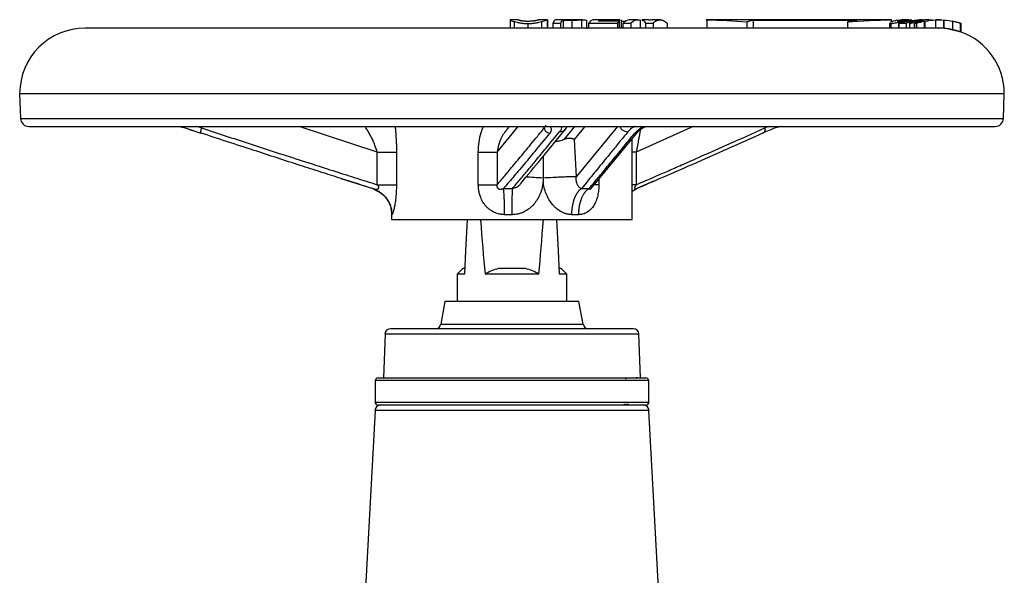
# Model space of a CAD drawing. Header units: millimetres. Extents: x 415 to 1550, y 0 to 812.
# Tile 45 of 51: x 1083 to 1263, y 437 to 539. Entities that reach past the tile are written whole.
import ezdxf

# ---------------------------------------------------------------- set-up
doc = ezdxf.new("R2010")
doc.units = ezdxf.units.MM

msp = doc.modelspace()

# ---------------------------------------------------------------- linework, layer by layer
at = {"color": 7, "linetype": 'Continuous', "lineweight": 25}
for p, q in [((1173.01, 538.86), (1173.01, 537.34)), ((1174.46, 538.84), (1173.01, 538.84)), ((1179.8, 538.84), (1178.32, 538.84)), ((1179.82, 538.84), (1179.81, 538.83)), ((1179.82, 537.34), (1179.82, 538.85)), ((1180.82, 538.26), (1180.82, 537.34)), ((1186.16, 538.84), (1181.39, 538.84)), ((1182.27, 537.34), (1182.27, 538.24)), ((1182.68, 538.79), (1182.68, 537.34)), ((1186.08, 538.84), (1186.08, 537.33)), ((1186.32, 538.84), (1186.16, 538.84)), ((1186.98, 538.76), (1186.99, 538.68)), ((1187.02, 537.22), (1187.02, 538.77)), ((1187.38, 537.34), (1187.38, 538.26)), ((1189.62, 538.83), (1189.62, 538.6)), ((1192.63, 538.25), (1192.63, 537.34)), ((1192.95, 538.83), (1193.07, 538.83)), ((1192.95, 538.83), (1192.95, 538.6)), ((1192.96, 538.6), (1192.96, 537.34)), ((1193.22, 538.82), (1193.29, 538.81)), ((1193.29, 538.81), (1193.29, 537.34)), ((1193.29, 538.59), (1193.99, 538.59)), ((1193.67, 537.34), (1193.67, 538.26)), ((1196.32, 538.84), (1194.92, 538.84)), ((1195.06, 538.24), (1195.06, 537.34)), ((1196.81, 538.76), (1196.81, 537.34)), ((1197.73, 538.24), (1197.73, 537.34)), ((1198.58, 538.76), (1198.33, 538.78)), ((1200.59, 538.84), (1199.04, 538.84)), ((1199.17, 538.25), (1199.17, 537.34)), ((1201.71, 538.23), (1201.71, 537.34)), ((1208.99, 538.84), (1208.99, 537.34)), ((1216.29, 538.47), (1216.29, 537.34)), ((1217.52, 537.34), (1217.52, 538.81)), ((1217.52, 538.81), (1227.8, 538.81)), ((1227.8, 538.81), (1236.43, 538.81)), ((1234.68, 538.47), (1234.68, 537.34)), ((1242.38, 538.26), (1242.38, 537.34)), ((1242.74, 538.46), (1242.74, 538.84)), ((1245.85, 538.56), (1244.1, 538.26)), ((1244.1, 538.26), (1244.1, 537.34)), ((1245.86, 538.84), (1245.31, 538.84)), ((1245.39, 538.25), (1245.39, 537.34)), ((1245.85, 538.84), (1246.45, 538.83)), ((1246, 538.21), (1246, 537.34)), ((1247.25, 538.32), (1247.13, 538.28)), ((1247.3, 538.25), (1247.3, 537.34)), ((1247.69, 538.53), (1248.64, 538.68)), ((1248.33, 538.84), (1247.86, 538.84)), ((1248.4, 538.63), (1248.4, 538.57)), ((1248.73, 538.6), (1248.73, 537.34)), ((1248.81, 538.6), (1248.81, 537.34)), ((1250.79, 538.83), (1250.79, 537.34)), ((1251.68, 538.82), (1251.39, 538.84)), ((1252.23, 538.81), (1252.23, 537.31)), ((1252.29, 538.81), (1252.29, 537.31)), ((1253.87, 538.59), (1253.87, 537.06)), ((1255.37, 538.22), (1254.11, 538.52)), ((1255.3, 538.23), (1255.3, 536.65)), ((1255.4, 538.22), (1255.4, 536.64)), ((1251.29, 537.34), (1095.35, 537.34)), ((1246.95, 538.2), (1246.95, 537.34)), ((1246.96, 538.2), (1246.96, 538.18)), ((1252.23, 537.31), (1251.14, 537.33)), ((1255.37, 536.64), (1255.3, 536.65)), ((1083.35, 525.34), (1083.51, 520.79)), ((1083.35, 525.34), (1263.35, 525.34)), ((1263.2, 520.79), (1263.35, 525.34)), ((1085.01, 519.34), (1261.7, 519.34)), ((1172.84, 519.34), (1172.47, 518.9)), ((1183.14, 518.86), (1183.41, 519.34)), ((1187.74, 507.95), (1196.44, 518.42)), ((1184.73, 516.95), (1185.07, 510.15)), ((1195.35, 502.34), (1195.35, 517.12)), ((1148.73, 508.68), (1148.72, 514.66)), ((1152.23, 514.66), (1152.23, 508.68)), ((1167.2, 508.68), (1167.2, 514.66)), ((1170.64, 514.66), (1170.64, 508.68)), ((1179.05, 513.86), (1179.05, 509.9)), ((1196.04, 514.66), (1196.04, 508.68)), ((1142.09, 509.81), (1147.89, 507.96)), ((1179.05, 509.9), (1179.05, 509.17)), ((1147.88, 507.96), (1148.5, 507.65)), ((1187.75, 507.95), (1187.75, 507.96)), ((1195.35, 507.49), (1196.04, 507.9)), ((1199.2, 509.31), (1196.16, 507.96)), ((1151.35, 503.2), (1151.35, 502.34)), ((1164.35, 493.34), (1163.35, 492.34)), ((1164.7, 493.34), (1164.35, 493.34)), ((1175.84, 493.34), (1170.87, 493.34)), ((1182.35, 493.34), (1182, 493.34)), ((1183.35, 492.34), (1182.35, 493.34)), ((1163.35, 492.34), (1163.35, 487.34)), ((1178.28, 492.34), (1168.43, 492.34)), ((1183.35, 487.34), (1183.35, 492.34)), ((1161.1, 487.34), (1160.37, 483.17)), ((1173.35, 487.34), (1161.1, 487.34)), ((1185.6, 487.34), (1173.35, 487.34)), ((1186.34, 483.17), (1185.6, 487.34)), ((1150.14, 481.38), (1149.85, 473.34)), ((1196.85, 473.34), (1196.57, 481.38)), ((1148.35, 472.84), (1148.35, 468.84)), ((1149.85, 473.34), (1173.35, 473.34)), ((1173.35, 473.34), (1196.85, 473.34)), ((1194.35, 473.34), (1194.1, 473.09)), ((1198.35, 468.84), (1198.35, 472.84)), ((1193.85, 468.61), (1193.85, 468.41)), ((1193.87, 468.39), (1193.95, 468.34)), ((1148.31, 467.4), (1146.6, 434.84)), ((1200.11, 434.84), (1198.4, 467.4))]:
    msp.add_line(p, q, dxfattribs=at)
at = {"color": 8, "linetype": 'Continuous', "lineweight": 25}
for p, q in [((1173.82, 537.34), (1173.82, 538.51)), ((1178.76, 538.53), (1178.76, 537.34)), ((1179.82, 538.84), (1179.82, 537.34)), ((1184.31, 538.79), (1184.31, 537.34)), ((1186.98, 538.76), (1186.98, 537.34)), ((1244.03, 538.42), (1244.03, 537.34)), ((1244.15, 538.69), (1244.15, 538.58)), ((1176.24, 538.18), (1176.24, 537.34)), ((1242.59, 538.18), (1242.59, 537.34)), ((1246.06, 537.34), (1246.06, 538.18)), ((1246.96, 537.34), (1246.96, 538.18)), ((1083.51, 520.79), (1109.83, 520.79)), ((1109.83, 520.79), (1263.2, 520.79)), ((1116.57, 519.07), (1115.65, 519.34)), ((1148.72, 514.66), (1134.47, 519.34)), ((1170.64, 514.66), (1174.46, 519.34)), ((1182.95, 517), (1184.86, 519.34)), ((1186.67, 519.34), (1184.73, 516.95)), ((1192.62, 519.34), (1185.07, 510.15)), ((1206.48, 519.34), (1196.04, 514.66)), ((1220.31, 519.34), (1219.58, 519.07)), ((1196.04, 514.66), (1195.35, 514.66)), ((1189.24, 509.75), (1189.24, 508.68)), ((1189.24, 508.68), (1188.3, 508.68)), ((1196.04, 508.68), (1195.35, 508.68)), ((1196.16, 507.96), (1195.94, 507.84)), ((1196.01, 507.9), (1196.16, 507.96)), ((1160.37, 483.17), (1184.52, 483.17)), ((1184.52, 483.17), (1186.34, 483.17)), ((1150.14, 481.38), (1196.57, 481.38)), ((1173.35, 472.84), (1148.35, 472.84)), ((1198.35, 472.84), (1173.35, 472.84)), ((1194.95, 468.84), (1148.35, 468.84)), ((1198.35, 468.84), (1194.95, 468.84)), ((1198.4, 467.4), (1148.31, 467.4))]:
    msp.add_line(p, q, dxfattribs=at)
at = {"color": 7, "linetype": 'Continuous', "lineweight": 25, "flags": 128}
for points in [[(1165.17, 502.3), (1165.11, 501.17), (1164.88, 496.6), (1164.65, 492.34)], [(1182.06, 492.34), (1181.83, 496.6), (1181.59, 501.17), (1181.54, 502.28)]]:
    msp.add_lwpolyline(points, dxfattribs=at)
at = {"color": 7, "linetype": 'Continuous', "lineweight": 25}
for centre, radius, start, end in [((1095.35, 525.34), 12, 90, 180), ((1251.35, 525.34), 12, 0, 70.4183), ((1085.01, 520.84), 1.5, 182, 270), ((1261.7, 520.84), 1.5, 270, 358), ((1182.14, 519.67), 1.29, 320.9793, 345.3069), ((1159.38, 483.34), 1, 270, 350), ((1187.33, 483.34), 1, 190, 270), ((1151.13, 481.34), 1, 90, 178), ((1195.57, 481.34), 1, 2, 90), ((1148.85, 472.84), 0.5, 90, 180), ((1197.85, 472.84), 0.5, 0, 90), ((1149.3, 467.34), 1, 90, 177), ((1148.85, 468.84), 0.5, 180, 270), ((1197.41, 467.34), 1, 3, 90), ((1197.85, 468.84), 0.5, 270, 0)]:
    msp.add_arc(centre, radius, start, end, dxfattribs=at)
at = {"color": 8, "linetype": 'Continuous', "lineweight": 25}
msp.add_arc((1182.11, 519.71), 1.34, 267.1696, 320.3932, dxfattribs=at)
at = {"color": 7, "linetype": 'Continuous', "lineweight": 25}
for start_param, end_param in [(2.529043, 2.626487), (3.656698, 3.75437)]:
    msp.add_ellipse((1173.35, 658.4), major_axis=(0, 190.81), ratio=0.052408, start_param=start_param, end_param=end_param, dxfattribs=at)
for points, knots in [([(1173.02, 538.83), (1173.02, 538.83), (1173.02, 538.81), (1173.28, 538.68), (1173.68, 538.55), (1173.82, 538.51)], [0, 0, 0, 0, 0.217112, 0.748143, 1, 1, 1, 1]), ([(1173.82, 538.51), (1173.96, 538.47), (1174.12, 538.43), (1174.47, 538.35), (1174.67, 538.31), (1175.08, 538.25), (1175.3, 538.22), (1175.77, 538.19), (1176, 538.18), (1176.24, 538.18)], [0, 0, 0, 0, 0.25, 0.25, 0.5, 0.5, 0.75, 0.75, 1, 1, 1, 1]), ([(1174.92, 538.69), (1174.9, 538.7), (1174.85, 538.71), (1174.78, 538.72), (1174.72, 538.74), (1174.67, 538.76), (1174.62, 538.77), (1174.58, 538.79), (1174.54, 538.8), (1174.52, 538.81), (1174.5, 538.82), (1174.48, 538.83), (1174.47, 538.84), (1174.47, 538.84), (1174.48, 538.84), (1174.48, 538.84)], [0, 0, 0, 0, 0.063831, 0.128971, 0.195706, 0.264306, 0.335017, 0.408066, 0.48366, 0.561986, 0.643214, 0.727497, 0.814974, 0.905771, 1, 1, 1, 1]), ([(1174.48, 538.84), (1174.52, 538.83), (1174.58, 538.82), (1174.78, 538.76), (1174.89, 538.74), (1174.9, 538.73)], [0, 0, 0, 0, 0.681759, 0.967594, 1, 1, 1, 1]), ([(1176.26, 538.56), (1176.21, 538.56), (1176.12, 538.56), (1175.99, 538.57), (1175.86, 538.57), (1175.74, 538.58), (1175.62, 538.59), (1175.51, 538.6), (1175.4, 538.61), (1175.29, 538.63), (1175.19, 538.64), (1175.1, 538.66), (1175.01, 538.67), (1174.95, 538.69), (1174.92, 538.69)], [0, 0, 0, 0, 0.08584, 0.169415, 0.251232, 0.331833, 0.411779, 0.491646, 0.572008, 0.653429, 0.736449, 0.821577, 0.909284, 1, 1, 1, 1]), ([(1176.24, 538.18), (1176.48, 538.18), (1176.72, 538.19), (1177.2, 538.22), (1177.43, 538.25), (1177.87, 538.32), (1178.07, 538.35), (1178.44, 538.44), (1178.61, 538.48), (1178.76, 538.53)], [0, 0, 0, 0, 0.25, 0.25, 0.5, 0.5, 0.75, 0.75, 1, 1, 1, 1]), ([(1177.71, 538.7), (1177.67, 538.69), (1177.61, 538.68), (1177.51, 538.66), (1177.41, 538.64), (1177.3, 538.63), (1177.19, 538.61), (1177.03, 538.6), (1176.82, 538.58), (1176.54, 538.57), (1176.35, 538.56), (1176.26, 538.56)], [0, 0, 0, 0, 0.089238, 0.175509, 0.259231, 0.340861, 0.420895, 0.499856, 0.663072, 0.828118, 1, 1, 1, 1]), ([(1178.35, 538.84), (1178.34, 538.84), (1178.34, 538.84), (1178.31, 538.84), (1178.28, 538.83), (1178.24, 538.82), (1178.19, 538.81), (1178.13, 538.79), (1178.06, 538.77), (1177.99, 538.76), (1177.9, 538.74), (1177.81, 538.72), (1177.74, 538.7), (1177.71, 538.7)], [0, 0, 0, 0, 0.108752, 0.213209, 0.313564, 0.41003, 0.502846, 0.592277, 0.678616, 0.762188, 0.843347, 0.922479, 1, 1, 1, 1]), ([(1178.76, 538.53), (1178.93, 538.58), (1179.08, 538.62), (1179.34, 538.7), (1179.44, 538.74), (1179.7, 538.82), (1179.79, 538.85), (1179.82, 538.84)], [0, 0, 0, 0, 0.25, 0.25, 0.5, 0.5, 1, 1, 1, 1]), ([(1181.38, 538.81), (1181.36, 538.82), (1181.17, 538.91), (1180.99, 538.57), (1180.82, 538.26)], [0, 0, 0, 0, 0.101154, 1, 1, 1, 1]), ([(1180.82, 538.26), (1181.06, 538.26), (1181.55, 538.25), (1182.03, 538.25), (1182.27, 538.24)], [0, 0, 0, 0, 0.501816, 1, 1, 1, 1]), ([(1184.31, 538.79), (1184.47, 538.79), (1184.63, 538.79), (1184.94, 538.8), (1185.1, 538.8), (1185.4, 538.81), (1185.55, 538.82), (1185.83, 538.83), (1185.96, 538.83), (1186.08, 538.84)], [0, 0, 0, 0, 0.25, 0.25, 0.5, 0.5, 0.75, 0.75, 1, 1, 1, 1]), ([(1185.11, 538.83), (1185.09, 538.83), (1185.03, 538.83), (1184.94, 538.84), (1184.85, 538.84), (1184.76, 538.84), (1184.66, 538.84), (1184.56, 538.84), (1184.46, 538.84), (1184.39, 538.84), (1184.35, 538.84)], [0, 0, 0, 0, 0.127508, 0.251471, 0.373259, 0.494312, 0.616103, 0.740081, 0.867624, 1, 1, 1, 1]), ([(1186.08, 538.84), (1186.21, 538.84), (1186.33, 538.84), (1186.54, 538.84), (1186.62, 538.84), (1186.84, 538.82), (1186.93, 538.8), (1186.98, 538.76)], [0, 0, 0, 0, 0.25, 0.25, 0.5, 0.5, 1, 1, 1, 1]), ([(1188.29, 538.81), (1188.26, 538.82), (1187.95, 538.91), (1187.65, 538.56), (1187.38, 538.26)], [0, 0, 0, 0, 0.109145, 1, 1, 1, 1]), ([(1193.07, 538.84), (1192.35, 538.84), (1190.77, 538.84), (1189.17, 538.84), (1188.29, 538.84)], [0, 0, 0, 0, 0.4548, 1, 1, 1, 1]), ([(1192.96, 538.6), (1192.46, 538.6), (1191.96, 538.6), (1191.46, 538.6), (1190.69, 538.6), (1189.92, 538.6), (1189.14, 538.6)], [0, 0, 0, 0, 0.001537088, 0.001537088, 0.001537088, 0.00392507, 0.00392507, 0.00392507, 0.00392507]), ([(1189.62, 538.83), (1190.11, 538.83), (1190.61, 538.83), (1191.11, 538.83), (1191.73, 538.83), (1192.34, 538.83), (1192.95, 538.83)], [0, 0, 0, 0, 0.001537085, 0.001537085, 0.001537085, 0.003431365, 0.003431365, 0.003431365, 0.003431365]), ([(1194.92, 538.81), (1194.87, 538.82), (1194.45, 538.91), (1194.04, 538.57), (1193.67, 538.26)], [0, 0, 0, 0, 0.107692, 1, 1, 1, 1]), ([(1193.67, 538.26), (1193.9, 538.26), (1194.37, 538.25), (1194.83, 538.25), (1195.06, 538.24)], [0, 0, 0, 0, 0.500166, 1, 1, 1, 1]), ([(1195.06, 538.24), (1195.34, 538.52), (1195.63, 538.7), (1196.07, 538.83), (1196.22, 538.85), (1196.51, 538.84), (1196.66, 538.81), (1196.81, 538.76)], [0, 0, 0, 0, 0.5, 0.5, 0.75, 0.75, 1, 1, 1, 1]), ([(1198.33, 538.84), (1198.11, 538.84), (1197.69, 538.84), (1197.26, 538.84), (1197.06, 538.84)], [0, 0, 0, 0, 0.5258876, 1, 1, 1, 1]), ([(1197.06, 538.77), (1197.13, 538.79), (1197.36, 538.85), (1197.58, 538.49), (1197.73, 538.24)], [0, 0, 0, 0, 0.302191, 1, 1, 1, 1]), ([(1197.73, 538.24), (1197.97, 538.24), (1198.45, 538.24), (1198.93, 538.25), (1199.17, 538.25)], [0, 0, 0, 0, 0.49879, 1, 1, 1, 1]), ([(1199.04, 538.81), (1198.99, 538.82), (1198.84, 538.86), (1198.68, 538.8), (1198.58, 538.76)], [0, 0, 0, 0, 0.328594, 1, 1, 1, 1]), ([(1199.17, 538.25), (1199.58, 538.65), (1200, 538.85), (1200.54, 538.84), (1200.65, 538.83), (1200.87, 538.78), (1200.97, 538.74), (1201.29, 538.58), (1201.5, 538.43), (1201.71, 538.23)], [0, 0, 0, 0, 0.5, 0.5, 0.625, 0.625, 0.75, 0.75, 1, 1, 1, 1]), ([(1228.51, 538.84), (1227.04, 538.84), (1224.1, 538.84), (1219.28, 538.84), (1214.23, 538.84), (1210.65, 538.84), (1208.86, 538.84)], [0, 0, 0, 0, 0.25, 0.5, 0.75, 1, 1, 1, 1]), ([(1216.29, 538.47), (1216.46, 538.54), (1216.63, 538.6), (1216.79, 538.65), (1217.03, 538.72), (1217.28, 538.77), (1217.52, 538.81)], [-1.8052332, -1.8052332, -1.8052332, -1.8052332, -1.7394213, -1.7394213, -1.7394213, -1.6449382, -1.6449382, -1.6449382, -1.6449382]), ([(1242.81, 538.84), (1241.84, 538.84), (1239.91, 538.84), (1236.48, 538.84), (1232.73, 538.84), (1229.91, 538.84), (1228.51, 538.84)], [0, 0, 0, 0, 0.25, 0.5, 0.75, 1, 1, 1, 1]), ([(1236.43, 538.81), (1236.08, 538.77), (1235.74, 538.72), (1235.39, 538.65), (1235.15, 538.6), (1234.92, 538.54), (1234.68, 538.47)], [-1.805233, -1.805233, -1.805233, -1.805233, -1.71075, -1.71075, -1.71075, -1.6449382, -1.6449382, -1.6449382, -1.6449382]), ([(1242.43, 538.26), (1242.42, 538.24), (1242.38, 538.19), (1242.51, 538.19), (1242.59, 538.18)], [0, 0, 0, 0, 0.383151, 1, 1, 1, 1]), ([(1242.59, 538.18), (1242.65, 538.18), (1242.73, 538.19), (1242.92, 538.21), (1243.02, 538.22), (1243.27, 538.27), (1243.41, 538.29), (1243.7, 538.35), (1243.86, 538.39), (1244.03, 538.42)], [0, 0, 0, 0, 0.25, 0.25, 0.5, 0.5, 0.75, 0.75, 1, 1, 1, 1]), ([(1245.36, 538.84), (1244.85, 538.84), (1244.36, 538.81), (1243.7, 538.72), (1243.5, 538.68), (1243.13, 538.6), (1242.97, 538.55), (1242.83, 538.5)], [0, 0, 0, 0, 0.5, 0.5, 0.75, 0.75, 1, 1, 1, 1]), ([(1243.94, 538.56), (1243.89, 538.56), (1243.81, 538.57), (1243.85, 538.59), (1243.86, 538.59)], [0, 0, 0, 0, 0.7938647, 1, 1, 1, 1]), ([(1244.56, 538.63), (1244.41, 538.61), (1244.29, 538.59), (1244.08, 538.57), (1244, 538.56), (1243.94, 538.56)], [0, 0, 0, 0, 0.5, 0.5, 1, 1, 1, 1]), ([(1244.03, 538.42), (1244.34, 538.48), (1244.86, 538.59), (1245.5, 538.69), (1245.81, 538.73), (1245.88, 538.73)], [0, 0, 0, 0, 0.514155, 0.886699, 1, 1, 1, 1]), ([(1244.1, 538.26), (1244.22, 538.25), (1244.35, 538.25), (1244.47, 538.24), (1244.59, 538.24), (1244.71, 538.24), (1244.83, 538.24), (1245.02, 538.24), (1245.2, 538.24), (1245.39, 538.25)], [0, 0, 0, 0, 0.001424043, 0.001424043, 0.001424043, 0.002848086, 0.002848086, 0.002848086, 0.004995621, 0.004995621, 0.004995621, 0.004995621]), ([(1244.15, 538.69), (1244.25, 538.71), (1244.37, 538.73), (1244.62, 538.77), (1244.77, 538.79), (1245.21, 538.83), (1245.53, 538.84), (1245.85, 538.84)], [0, 0, 0, 0, 0.25, 0.25, 0.5, 0.5, 1, 1, 1, 1]), ([(1245.89, 538.79), (1245.66, 538.77), (1245.44, 538.74), (1245.1, 538.7), (1244.98, 538.69), (1244.76, 538.66), (1244.66, 538.64), (1244.56, 538.63)], [0, 0, 0, 0, 0.5, 0.5, 0.75, 0.75, 1, 1, 1, 1]), ([(1245.86, 538.6), (1246.58, 538.74), (1247.4, 538.89), (1248.22, 538.83), (1248.32, 538.82)], [0, 0, 0, 0, 0.876356, 1, 1, 1, 1]), ([(1246.77, 538.6), (1246.65, 538.6), (1246.53, 538.6), (1246.41, 538.6), (1246.22, 538.6), (1246.04, 538.6), (1245.86, 538.6)], [0, 0, 0, 0, 0.001424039, 0.001424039, 0.001424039, 0.003529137, 0.003529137, 0.003529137, 0.003529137]), ([(1246.76, 538.51), (1246.61, 538.47), (1246.47, 538.43), (1246.25, 538.35), (1246.16, 538.31), (1246.04, 538.25), (1246.01, 538.22), (1246, 538.19), (1246.02, 538.18), (1246.06, 538.18)], [0, 0, 0, 0, 0.25, 0.25, 0.5, 0.5, 0.75, 0.75, 1, 1, 1, 1]), ([(1246.06, 538.18), (1246.1, 538.18), (1246.16, 538.19), (1246.34, 538.22), (1246.46, 538.25), (1246.74, 538.32), (1246.91, 538.35), (1247.28, 538.44), (1247.48, 538.48), (1247.69, 538.53)], [0, 0, 0, 0, 0.25, 0.25, 0.5, 0.5, 0.75, 0.75, 1, 1, 1, 1]), ([(1249.54, 538.84), (1249.27, 538.84), (1249.01, 538.84), (1248.5, 538.81), (1248.25, 538.78), (1247.78, 538.72), (1247.55, 538.69), (1247.13, 538.6), (1246.93, 538.56), (1246.76, 538.51)], [0, 0, 0, 0, 0.25, 0.25, 0.5, 0.5, 0.75, 0.75, 1, 1, 1, 1]), ([(1246.96, 538.18), (1246.98, 538.18), (1247.02, 538.19), (1247.2, 538.23), (1247.29, 538.26)], [0, 0, 0, 0, 0.514025, 1, 1, 1, 1]), ([(1247.46, 538.56), (1247.44, 538.56), (1247.41, 538.56), (1247.46, 538.58), (1247.47, 538.58)], [0, 0, 0, 0, 0.731736, 1, 1, 1, 1]), ([(1248.43, 538.7), (1248.31, 538.68), (1248.19, 538.66), (1247.97, 538.63), (1247.87, 538.61), (1247.7, 538.59), (1247.63, 538.58), (1247.53, 538.57), (1247.49, 538.56), (1247.46, 538.56)], [0, 0, 0, 0, 0.25, 0.25, 0.5, 0.5, 0.75, 0.75, 1, 1, 1, 1]), ([(1248.66, 538.66), (1248.65, 538.66), (1248.49, 538.64), (1248.21, 538.58), (1247.98, 538.53), (1247.86, 538.5)], [0, 0, 0, 0, 0.056595, 0.521485, 1, 1, 1, 1]), ([(1248.73, 538.6), (1248.74, 538.6), (1248.75, 538.6), (1248.76, 538.6), (1248.78, 538.6), (1248.79, 538.6), (1248.81, 538.6)], [0, 0, 0, 0, 0.001537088, 0.001537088, 0.001537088, 0.00392507, 0.00392507, 0.00392507, 0.00392507]), ([(1250.01, 538.79), (1250, 538.79), (1249.97, 538.79), (1249.91, 538.78), (1249.85, 538.77), (1249.79, 538.77), (1249.71, 538.76), (1249.63, 538.75), (1249.55, 538.74), (1249.49, 538.73), (1249.46, 538.73)], [0, 0, 0, 0, 0.116665, 0.232321, 0.348773, 0.467791, 0.591029, 0.719978, 0.855933, 1, 1, 1, 1]), ([(1250.2, 538.81), (1250.19, 538.81), (1250.17, 538.81), (1250.12, 538.8), (1250.08, 538.8), (1250.03, 538.79), (1250.01, 538.79)], [0, 0, 0, 0, 0.300245, 0.565476, 0.797725, 1, 1, 1, 1]), ([(1251.25, 538.84), (1251.21, 538.84), (1251.14, 538.84), (1250.99, 538.84), (1250.92, 538.84)], [0, 0, 0, 0, 0.528867, 1, 1, 1, 1]), ([(1250.94, 538.84), (1250.96, 538.84), (1251.02, 538.84), (1251.1, 538.84), (1251.17, 538.84), (1251.24, 538.84), (1251.29, 538.84), (1251.31, 538.84)], [0, 0, 0, 0, 0.195459, 0.392388, 0.5916, 0.793886, 1, 1, 1, 1]), ([(1251.43, 538.84), (1251.42, 538.84), (1251.4, 538.84), (1251.33, 538.84), (1251.3, 538.84)], [0, 0, 0, 0, 0.58829, 1, 1, 1, 1]), ([(1251.38, 538.84), (1251.38, 538.84), (1251.37, 538.84), (1251.35, 538.84), (1251.35, 538.84)], [0, 0, 0, 0, 0.582546, 1, 1, 1, 1]), ([(1252.23, 538.81), (1252.24, 538.81), (1252.25, 538.81), (1252.26, 538.81), (1252.27, 538.81), (1252.28, 538.81), (1252.29, 538.81)], [0, 0, 0, 0, 0.001537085, 0.001537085, 0.001537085, 0.003431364, 0.003431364, 0.003431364, 0.003431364]), ([(1253.94, 538.59), (1253.93, 538.6), (1253.92, 538.6), (1253.91, 538.6), (1253.89, 538.6), (1253.88, 538.6), (1253.87, 538.59)], [0, 0, 0, 0, 0.001537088, 0.001537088, 0.001537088, 0.003758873, 0.003758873, 0.003758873, 0.003758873]), ([(1255.3, 538.23), (1255.31, 538.23), (1255.32, 538.24), (1255.33, 538.24), (1255.34, 538.24), (1255.35, 538.24), (1255.36, 538.24), (1255.37, 538.23), (1255.39, 538.23), (1255.4, 538.22)], [0, 0, 0, 0, 0.001537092, 0.001537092, 0.001537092, 0.003074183, 0.003074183, 0.003074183, 0.005225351, 0.005225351, 0.005225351, 0.005225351]), ([(1251.25, 537.32), (1251.29, 537.33), (1252, 537.45), (1253.43, 537.19), (1254.74, 536.82), (1255.4, 536.63)], [0, 0, 0, 0, 0.032765, 0.509312, 1, 1, 1, 1]), ([(1112.66, 519.34), (1112.89, 519.27), (1113.65, 519.04), (1114.97, 518.62), (1116.01, 518.28), (1116.52, 518.11)], [0, 0, 0, 0, 0.186976, 0.593545, 1, 1, 1, 1]), ([(1112.71, 519.34), (1113.02, 519.25), (1114.25, 518.87), (1115.53, 518.45), (1116.48, 518.14)], [0, 0, 0, 0, 0.248486, 1, 1, 1, 1]), ([(1116.57, 519.07), (1116.53, 518.96), (1116.5, 518.84), (1116.46, 518.61), (1116.44, 518.5), (1116.43, 518.31), (1116.44, 518.24), (1116.47, 518.14), (1116.5, 518.12), (1116.52, 518.11)], [0, 0, 0, 0, 0.25, 0.25, 0.5, 0.5, 0.75, 0.75, 1, 1, 1, 1]), ([(1116.57, 519.07), (1119.47, 518.12), (1124.83, 516.36), (1131.77, 514.1), (1137.24, 512.34), (1141.51, 510.96), (1145.28, 509.76), (1147.63, 509.02), (1148.73, 508.68)], [0, 0, 0, 0, 0.271354, 0.500036, 0.6484, 0.781182, 0.898382, 1, 1, 1, 1]), ([(1170.64, 508.68), (1170.86, 508.94), (1171.32, 509.48), (1172.05, 510.34), (1172.85, 511.3), (1173.74, 512.36), (1174.69, 513.52), (1175.73, 514.77), (1176.83, 516.12), (1178.02, 517.56), (1178.83, 518.56), (1179.25, 519.07)], [0, 0, 0, 0, 0.075841, 0.160498, 0.253973, 0.356266, 0.467376, 0.587305, 0.716051, 0.853616, 1, 1, 1, 1]), ([(1174.95, 508.9), (1176.21, 510.41), (1178.94, 513.71), (1181.67, 517.05), (1183.14, 518.86)], [0, 0, 0, 0, 0.460207, 1, 1, 1, 1]), ([(1179.25, 519.07), (1179.25, 519.06), (1179.26, 519.04), (1179.26, 519.03), (1179.26, 519.02), (1179.26, 519), (1179.26, 518.99), (1179.27, 518.96), (1179.27, 518.93), (1179.28, 518.9), (1179.3, 518.85), (1179.32, 518.79), (1179.34, 518.73), (1179.37, 518.67), (1179.4, 518.61), (1179.44, 518.56), (1179.48, 518.51), (1179.52, 518.46), (1179.57, 518.41), (1179.62, 518.36), (1179.67, 518.32), (1179.73, 518.28), (1179.79, 518.25), (1179.84, 518.22), (1179.9, 518.19), (1179.96, 518.17), (1180.02, 518.15), (1180.08, 518.14), (1180.14, 518.12), (1180.2, 518.12), (1180.26, 518.11)], [-0.003001, -0.003001, -0.003001, -0.003001, 0.025426, 0.025426, 0.025426, 0.056864, 0.056864, 0.056864, 0.11974, 0.11974, 0.11974, 0.245491, 0.245491, 0.245491, 0.371243, 0.371243, 0.371243, 0.496994, 0.496994, 0.496994, 0.622746, 0.622746, 0.622746, 0.748497, 0.748497, 0.748497, 0.874249, 0.874249, 0.874249, 1, 1, 1, 1]), ([(1196.04, 508.68), (1196.67, 508.95), (1198.01, 509.52), (1200.13, 510.44), (1202.49, 511.47), (1205.08, 512.61), (1208.68, 514.2), (1213.54, 516.36), (1217.46, 518.12), (1219.58, 519.07)], [0, 0, 0, 0, 0.080034, 0.170048, 0.27004, 0.380012, 0.499964, 0.728649, 1, 1, 1, 1]), ([(1196.45, 518.43), (1196.71, 518.7), (1197.01, 519), (1197.75, 519.3), (1197.85, 519.34)], [0, 0, 0, 0, 0.864484, 1, 1, 1, 1]), ([(1222.44, 519.34), (1222.2, 519.27), (1221.46, 519.04), (1220.31, 518.62), (1219.52, 518.28), (1219.12, 518.11)], [0, 0, 0, 0, 0.187496, 0.593755, 1, 1, 1, 1]), ([(1147.92, 507.96), (1147.3, 508.16), (1146, 508.57), (1143.98, 509.21), (1141.44, 510.02), (1138.31, 511.02), (1133.07, 512.71), (1125.77, 515.09), (1119.74, 517.06), (1116.52, 518.11)], [0, 0, 0, 0, 0.059705, 0.12387, 0.192497, 0.301945, 0.423319, 0.692482, 1, 1, 1, 1]), ([(1180.26, 518.11), (1179.43, 517.11), (1177.86, 515.2), (1175.94, 512.88), (1174.53, 511.19), (1173.55, 510.03), (1172.65, 508.97), (1172.06, 508.29), (1171.79, 507.96)], [0, 0, 0, 0, 0.2936716, 0.55822, 0.6820328, 0.7936553, 0.9025156, 1, 1, 1, 1]), ([(1173.42, 507.96), (1173.64, 508.22), (1174.1, 508.77), (1174.82, 509.63), (1175.57, 510.51), (1176.55, 511.69), (1177.88, 513.31), (1179.79, 515.63), (1181.22, 517.38), (1182.04, 518.38)], [0, 0, 0, 0, 0.075836, 0.159168, 0.249997, 0.333503, 0.499998, 0.713959, 1, 1, 1, 1]), ([(1181.26, 516.55), (1181.52, 516.61), (1182.14, 516.73), (1182.66, 516.91), (1182.95, 517)], [0, 0, 0, 0, 0.435313, 1, 1, 1, 1]), ([(1183.7, 517.15), (1183.66, 517.15), (1183.57, 517.14), (1183.44, 517.13), (1183.31, 517.1), (1183.18, 517.08), (1183.07, 517.04), (1182.99, 517.02), (1182.95, 517)], [0, 0, 0, 0, 0.191766, 0.37364, 0.545484, 0.707197, 0.858711, 1, 1, 1, 1]), ([(1184.73, 516.95), (1184.71, 516.96), (1184.67, 516.98), (1184.59, 517.02), (1184.48, 517.05), (1184.36, 517.09), (1184.21, 517.12), (1184.05, 517.14), (1183.87, 517.15), (1183.75, 517.15), (1183.7, 517.15)], [0, 0, 0, 0, 0.087309, 0.19281, 0.316721, 0.496917, 0.567276, 0.746351, 0.890705, 1, 1, 1, 1]), ([(1194.54, 518.38), (1194.01, 517.73), (1193.01, 516.5), (1191.6, 514.76), (1190.33, 513.2), (1189.2, 511.81), (1188.11, 510.49), (1187.07, 509.22), (1186.36, 508.36), (1186.03, 507.96)], [0, 0, 0, 0, 0.1849981, 0.3516704, 0.5000177, 0.6318256, 0.7502079, 0.883231, 1, 1, 1, 1]), ([(1187.43, 507.96), (1187.64, 508.21), (1188.08, 508.74), (1188.78, 509.57), (1189.59, 510.55), (1190.54, 511.7), (1191.88, 513.33), (1193.64, 515.48), (1195.04, 517.19), (1195.79, 518.11)], [0, 0, 0, 0, 0.075976, 0.159319, 0.250036, 0.368387, 0.500024, 0.72961, 1, 1, 1, 1]), ([(1195.92, 507.88), (1199.38, 509.38), (1207.22, 512.78), (1215.05, 516.28), (1219.42, 518.24)], [0, 0, 0, 0, 0.4411337, 1, 1, 1, 1]), ([(1219.41, 518.25), (1219.39, 518.23), (1219.32, 518.14), (1219.21, 518.12), (1219.12, 518.11)], [0, 0, 0, 0, 0.238491, 1, 1, 1, 1]), ([(1148.72, 514.66), (1149.55, 514.66), (1150.32, 514.66), (1151.54, 514.66), (1151.99, 514.66), (1152.23, 514.66)], [0, 0, 0, 0, 0.5, 0.5, 1, 1, 1, 1]), ([(1167.2, 514.66), (1168.03, 514.66), (1168.78, 514.66), (1169.98, 514.66), (1170.42, 514.66), (1170.64, 514.66)], [0, 0, 0, 0, 0.5, 0.5, 1, 1, 1, 1]), ([(1185.07, 510.15), (1184.91, 510.15), (1184.64, 510.15), (1184.05, 510.13), (1183.83, 510.12), (1183.33, 510.1), (1183.05, 510.09), (1182.47, 510.06), (1182.16, 510.05), (1181.53, 510.02), (1181.2, 510.01), (1180.24, 509.96), (1179.61, 509.93), (1179.05, 509.9)], [0, 0, 0, 0, 0.25, 0.25, 0.375, 0.375, 0.5, 0.5, 0.625, 0.625, 0.75, 0.75, 1, 1, 1, 1]), ([(1185.07, 510.15), (1185.07, 510.11), (1185.05, 510.02), (1185.04, 509.85), (1185.04, 509.64), (1185.06, 509.36), (1185.13, 509.05), (1185.25, 508.75), (1185.38, 508.52), (1185.53, 508.32), (1185.7, 508.16), (1185.87, 508.04), (1185.98, 507.99), (1186.03, 507.96)], [0, 0, 0, 0, 0.039921, 0.095071, 0.165868, 0.252739, 0.387774, 0.500206, 0.601947, 0.698643, 0.806826, 0.907368, 1, 1, 1, 1]), ([(1147.84, 507.98), (1148.33, 507.77), (1149.32, 507.36), (1150.45, 506.2), (1151.22, 504.76), (1151.31, 503.7), (1151.36, 503.16)], [0, 0, 0, 0, 0.2499997, 0.5000001, 0.7500006, 1, 1, 1, 1]), ([(1147.92, 507.96), (1147.97, 507.95), (1148.06, 507.93), (1148.19, 507.9), (1148.3, 507.88), (1148.39, 507.88), (1148.53, 507.87), (1148.7, 507.88), (1148.87, 507.93), (1148.98, 508.02), (1149.02, 508.12), (1149.02, 508.24), (1148.96, 508.38), (1148.86, 508.53), (1148.77, 508.63), (1148.73, 508.68)], [0, 0, 0, 0, 0.085695, 0.161565, 0.22743, 0.283145, 0.328605, 0.480187, 0.590209, 0.656422, 0.712089, 0.765111, 0.826101, 0.903382, 1, 1, 1, 1]), ([(1147.92, 507.96), (1147.98, 507.94), (1148.12, 507.9), (1148.33, 507.82), (1148.58, 507.71), (1148.86, 507.56), (1149.16, 507.37), (1149.57, 507.08), (1150.01, 506.68), (1150.45, 506.15), (1150.8, 505.6), (1151.07, 505.02), (1151.25, 504.46), (1151.35, 503.95), (1151.39, 503.54), (1151.39, 503.3), (1151.4, 503.2)], [0, 0, 0, 0, 0.029842, 0.066404, 0.109686, 0.159687, 0.216405, 0.279841, 0.397495, 0.500023, 0.60588, 0.705718, 0.805229, 0.887452, 0.952379, 1, 1, 1, 1]), ([(1148.73, 508.68), (1149.11, 508.68), (1149.49, 508.68), (1150.23, 508.68), (1150.58, 508.68), (1151.21, 508.68), (1151.49, 508.68), (1151.94, 508.68), (1152.11, 508.68), (1152.23, 508.68)], [0, 0, 0, 0, 0.25, 0.25, 0.5, 0.5, 0.75, 0.75, 1, 1, 1, 1]), ([(1152.23, 508.68), (1152.23, 508.54), (1152.22, 508.23), (1152.21, 507.73), (1152.19, 507.2), (1152.14, 506.62), (1152.08, 506.03), (1152, 505.43), (1151.89, 504.8), (1151.75, 504.16), (1151.63, 503.71), (1151.54, 503.45), (1151.48, 503.31), (1151.43, 503.22), (1151.41, 503.21), (1151.4, 503.2)], [0, 0, 0, 0, 0.053164, 0.112546, 0.183652, 0.250068, 0.334972, 0.418041, 0.500594, 0.626509, 0.750525, 0.812708, 0.875531, 0.937268, 1, 1, 1, 1]), ([(1172, 503.2), (1171.95, 503.2), (1171.82, 503.21), (1171.59, 503.23), (1171.3, 503.26), (1170.97, 503.32), (1170.54, 503.43), (1170.02, 503.65), (1169.45, 503.98), (1168.92, 504.4), (1168.38, 504.97), (1167.88, 505.72), (1167.53, 506.56), (1167.35, 507.23), (1167.26, 507.75), (1167.22, 508.2), (1167.21, 508.53), (1167.2, 508.68)], [0, 0, 0, 0, 0.019014, 0.046139, 0.086437, 0.12506, 0.171095, 0.250005, 0.333673, 0.416612, 0.500444, 0.624097, 0.75035, 0.833588, 0.87927, 0.944748, 1, 1, 1, 1]), ([(1167.2, 508.68), (1167.61, 508.68), (1168.01, 508.68), (1168.76, 508.68), (1169.11, 508.68), (1169.71, 508.68), (1169.97, 508.68), (1170.38, 508.68), (1170.53, 508.68), (1170.64, 508.68)], [0, 0, 0, 0, 0.25, 0.25, 0.5, 0.5, 0.75, 0.75, 1, 1, 1, 1]), ([(1170.64, 508.68), (1170.63, 508.65), (1170.61, 508.58), (1170.6, 508.49), (1170.6, 508.4), (1170.61, 508.31), (1170.63, 508.22), (1170.67, 508.12), (1170.75, 508.02), (1170.88, 507.93), (1171.05, 507.88), (1171.23, 507.87), (1171.39, 507.88), (1171.52, 507.9), (1171.66, 507.93), (1171.74, 507.95), (1171.79, 507.96)], [0, 0, 0, 0, 0.060303, 0.113391, 0.159685, 0.199822, 0.234782, 0.287695, 0.343255, 0.409356, 0.519176, 0.670446, 0.742087, 0.83016, 0.915163, 1, 1, 1, 1]), ([(1172, 503.2), (1172, 503.73), (1172, 504.25), (1171.98, 505.25), (1171.96, 505.73), (1171.92, 506.58), (1171.9, 506.95), (1171.85, 507.57), (1171.82, 507.8), (1171.79, 507.96)], [0, 0, 0, 0, 0.25, 0.25, 0.5, 0.5, 0.75, 0.75, 1, 1, 1, 1]), ([(1179.05, 509.17), (1179.04, 509.11), (1179.02, 508.97), (1178.97, 508.63), (1178.83, 507.95), (1178.52, 507), (1178.01, 505.98), (1177.44, 505.19), (1176.87, 504.6), (1176.41, 504.22), (1175.98, 503.93), (1175.55, 503.69), (1175.06, 503.48), (1174.58, 503.34), (1174.15, 503.26), (1173.78, 503.21), (1173.53, 503.2), (1173.41, 503.2)], [0, 0, 0, 0, 0.019411, 0.045455, 0.117318, 0.249689, 0.37723, 0.50018, 0.57504, 0.649102, 0.700462, 0.750282, 0.813525, 0.87632, 0.917865, 0.959008, 1, 1, 1, 1]), ([(1173.41, 503.2), (1173.41, 503.34), (1173.41, 503.48), (1173.41, 503.61), (1173.41, 503.92), (1173.41, 504.22), (1173.41, 504.51), (1173.41, 504.81), (1173.41, 505.09), (1173.41, 505.37), (1173.41, 505.64), (1173.41, 505.9), (1173.41, 506.15), (1173.41, 506.4), (1173.41, 506.63), (1173.42, 506.84), (1173.42, 507.04), (1173.42, 507.23), (1173.42, 507.4), (1173.42, 507.56), (1173.42, 507.71), (1173.42, 507.82), (1173.42, 507.88), (1173.42, 507.92), (1173.42, 507.96)], [-3.141593, -3.141593, -3.141593, -3.141593, -3.058893, -3.058893, -3.058893, -2.876194, -2.876194, -2.876194, -2.693495, -2.693495, -2.693495, -2.510795, -2.510795, -2.510795, -2.328096, -2.328096, -2.328096, -2.145397, -2.145397, -2.145397, -1.962698, -1.962698, -1.962698, -1.879973, -1.879973, -1.879973, -1.879973]), ([(1184.3, 503.2), (1184.21, 503.21), (1184.04, 503.23), (1183.8, 503.25), (1183.57, 503.29), (1183.34, 503.33), (1183.11, 503.39), (1182.79, 503.5), (1182.27, 503.75), (1181.67, 504.15), (1181.14, 504.63), (1180.62, 505.2), (1180.07, 505.99), (1179.57, 507.02), (1179.26, 507.97), (1179.13, 508.64), (1179.08, 508.99), (1179.06, 509.12), (1179.05, 509.17)], [0, 0, 0, 0, 0.037265, 0.062335, 0.093468, 0.124764, 0.150763, 0.178499, 0.249868, 0.360318, 0.429995, 0.500215, 0.624694, 0.753102, 0.884959, 0.955, 0.983794, 1, 1, 1, 1]), ([(1184.3, 503.2), (1184.3, 503.27), (1184.3, 503.41), (1184.31, 503.63), (1184.32, 503.84), (1184.34, 504.05), (1184.36, 504.26), (1184.38, 504.47), (1184.41, 504.67), (1184.45, 504.88), (1184.49, 505.08), (1184.53, 505.28), (1184.57, 505.47), (1184.63, 505.66), (1184.68, 505.85), (1184.74, 506.03), (1184.8, 506.21), (1184.87, 506.38), (1184.94, 506.54), (1185.02, 506.7), (1185.09, 506.86), (1185.17, 507), (1185.26, 507.14), (1185.35, 507.27), (1185.44, 507.4), (1185.53, 507.51), (1185.63, 507.62), (1185.72, 507.72), (1185.83, 507.81), (1185.93, 507.89), (1186, 507.94), (1186.03, 507.96)], [0, 0, 0, 0, 0.033601, 0.067266, 0.100993, 0.134783, 0.168636, 0.202552, 0.236531, 0.270573, 0.304678, 0.338846, 0.373077, 0.407371, 0.441728, 0.476148, 0.51063, 0.545176, 0.579785, 0.614456, 0.649191, 0.683989, 0.718849, 0.753773, 0.788759, 0.823808, 0.858921, 0.894096, 0.929334, 0.964636, 1, 1, 1, 1]), ([(1189.24, 508.68), (1189.24, 508.58), (1189.24, 508.43), (1189.23, 508.1), (1189.2, 507.7), (1189.13, 507.17), (1188.99, 506.5), (1188.75, 505.71), (1188.33, 504.87), (1187.78, 504.16), (1187.23, 503.71), (1186.73, 503.45), (1186.38, 503.32), (1186.07, 503.25), (1185.79, 503.21), (1185.6, 503.2), (1185.51, 503.2)], [0, 0, 0, 0, 0.035685, 0.055072, 0.12169, 0.186116, 0.251659, 0.378166, 0.500563, 0.626519, 0.750414, 0.812665, 0.875452, 0.916739, 0.958169, 1, 1, 1, 1]), ([(1187.43, 507.96), (1187.39, 507.94), (1187.31, 507.89), (1187.2, 507.81), (1187.08, 507.72), (1186.97, 507.62), (1186.86, 507.51), (1186.76, 507.39), (1186.66, 507.26), (1186.56, 507.13), (1186.46, 506.99), (1186.37, 506.84), (1186.29, 506.68), (1186.2, 506.52), (1186.13, 506.36), (1186.05, 506.18), (1185.98, 506.01), (1185.92, 505.82), (1185.86, 505.64), (1185.8, 505.45), (1185.75, 505.25), (1185.7, 505.06), (1185.66, 504.86), (1185.63, 504.65), (1185.59, 504.45), (1185.57, 504.24), (1185.55, 504.04), (1185.53, 503.83), (1185.52, 503.62), (1185.51, 503.41), (1185.51, 503.27), (1185.51, 503.2)], [0, 0, 0, 0, 0.035954, 0.071803, 0.107546, 0.143185, 0.178719, 0.214147, 0.24947, 0.284689, 0.319802, 0.35481, 0.389713, 0.424511, 0.459204, 0.493792, 0.528275, 0.562652, 0.596925, 0.631092, 0.665155, 0.699112, 0.732964, 0.766712, 0.800354, 0.833891, 0.867323, 0.90065, 0.933872, 0.966988, 1, 1, 1, 1]), ([(1195.92, 507.88), (1195.93, 507.87), (1195.96, 507.87), (1195.99, 507.89), (1196.01, 507.9)], [0, 0, 0, 0, 0.302967, 1, 1, 1, 1]), ([(1151.35, 502.34), (1151.35, 502.34), (1151.5, 502.34), (1152.06, 502.34), (1152.48, 502.34), (1153.58, 502.34), (1154.26, 502.34), (1155.86, 502.34), (1156.78, 502.34), (1157.8, 502.34)], [0, 0, 0, 0, 0.25, 0.25, 0.5, 0.5, 0.75, 0.75, 1, 1, 1, 1]), ([(1157.8, 502.34), (1159.33, 502.34), (1161.08, 502.34), (1164.89, 502.34), (1166.94, 502.34), (1171.18, 502.34), (1173.36, 502.34), (1177.66, 502.34), (1179.78, 502.34), (1183.77, 502.34), (1185.64, 502.34), (1188.98, 502.34), (1190.45, 502.34), (1192.85, 502.34), (1193.78, 502.34), (1195.03, 502.34), (1195.35, 502.34), (1195.35, 502.34)], [0, 0, 0, 0, 0.125, 0.125, 0.25, 0.25, 0.375, 0.375, 0.5, 0.5, 0.625, 0.625, 0.75, 0.75, 0.875, 0.875, 1, 1, 1, 1]), ([(1164.65, 492.34), (1164.21, 492.34), (1163.44, 492.34), (1163.47, 492.34), (1163.48, 492.34)], [0, 0, 0, 0, 0.577087, 1, 1, 1, 1]), ([(1183.35, 492.34), (1183.35, 492.34), (1183.24, 492.34), (1182.92, 492.34), (1182.78, 492.34), (1182.46, 492.34), (1182.27, 492.34), (1182.06, 492.34)], [0, 0, 0, 0, 0.5, 0.5, 0.75, 0.75, 1, 1, 1, 1]), ([(1192.6, 482.34), (1191.86, 482.34), (1190.33, 482.34), (1187.19, 482.34), (1183.43, 482.34), (1179.15, 482.34), (1175.37, 482.34), (1172.34, 482.34), (1169.42, 482.34), (1165.96, 482.34), (1162.18, 482.34), (1158.78, 482.34), (1155.79, 482.34), (1153.37, 482.34), (1151.76, 482.34), (1151.14, 482.34), (1151.16, 482.34), (1151.16, 482.34)], [0, 0, 0, 0, 0.069902, 0.143991, 0.22116, 0.299966, 0.378773, 0.417402, 0.456041, 0.53013, 0.600031, 0.669933, 0.744022, 0.821191, 0.899998, 0.978804, 1, 1, 1, 1]), ([(1195.55, 482.34), (1195.55, 482.34), (1195.57, 482.34), (1195.29, 482.34), (1194.49, 482.34), (1193.21, 482.34), (1192.6, 482.34)], [0, 0, 0, 0, 0.087142, 0.280274, 0.650601, 1, 1, 1, 1]), ([(1148.89, 473.34), (1148.88, 473.34), (1148.86, 473.34), (1149.54, 473.34), (1151.03, 473.34), (1152.68, 473.34), (1154.56, 473.34), (1157.29, 473.34), (1161.04, 473.34), (1165.21, 473.34), (1169.01, 473.34), (1172.24, 473.34), (1175.57, 473.34), (1179.74, 473.34), (1183.68, 473.34), (1186.58, 473.34), (1189.21, 473.34), (1192.08, 473.34), (1193.76, 473.34), (1194.57, 473.34)], [0, 0, 0, 0, 0.021192, 0.099983, 0.178774, 0.217396, 0.256026, 0.3301, 0.399988, 0.469876, 0.54395, 0.582573, 0.621203, 0.699994, 0.778785, 0.817407, 0.856038, 0.930112, 1, 1, 1, 1]), ([(1194.57, 473.34), (1195.25, 473.34), (1196.65, 473.34), (1197.54, 473.34), (1197.85, 473.34), (1197.83, 473.34), (1197.82, 473.34)], [0, 0, 0, 0, 0.349399, 0.719726, 0.912815, 1, 1, 1, 1]), ([(1195.04, 473.34), (1195.25, 473.34), (1195.5, 473.34), (1195.92, 473.34), (1196.11, 473.34), (1196.33, 473.34), (1196.38, 473.34), (1196.31, 473.34), (1196.19, 473.34), (1196.02, 473.34)], [0, 0, 0, 0, 0.25, 0.25, 0.5, 0.5, 0.75, 0.75, 1, 1, 1, 1]), ([(1194.57, 468.34), (1193.76, 468.34), (1192.08, 468.34), (1189.21, 468.34), (1186.58, 468.34), (1183.68, 468.34), (1179.74, 468.34), (1175.57, 468.34), (1172.24, 468.34), (1169.01, 468.34), (1165.21, 468.34), (1161.04, 468.34), (1157.29, 468.34), (1154.56, 468.34), (1152.68, 468.34), (1151.03, 468.34), (1149.54, 468.34), (1148.86, 468.34), (1148.88, 468.34), (1148.89, 468.34)], [0, 0, 0, 0, 0.069888, 0.143962, 0.182584, 0.221215, 0.300006, 0.378797, 0.417419, 0.45605, 0.530124, 0.600012, 0.6699, 0.743974, 0.782596, 0.821226, 0.900017, 0.978808, 1, 1, 1, 1]), ([(1197.41, 468.34), (1197.33, 468.34), (1197.17, 468.34), (1196.06, 468.34), (1194.75, 468.34), (1193.09, 468.34), (1190.48, 468.34), (1186.64, 468.34), (1182.33, 468.34), (1177.84, 468.34), (1173.35, 468.34), (1168.87, 468.34), (1165.16, 468.34), (1162.27, 468.34), (1159.44, 468.34), (1156.23, 468.34), (1153.1, 468.34), (1150.88, 468.34), (1149.54, 468.34), (1149.38, 468.34), (1149.3, 468.34)], [0, 0, 0, 0, 0.058248, 0.119986, 0.152183, 0.184373, 0.250041, 0.31571, 0.380014, 0.441752, 0.5, 0.558248, 0.619986, 0.652183, 0.684373, 0.750041, 0.81571, 0.880014, 0.941752, 1, 1, 1, 1]), ([(1193.88, 468.41), (1193.87, 468.42), (1193.86, 468.44), (1194.02, 468.47), (1194.29, 468.51), (1194.55, 468.54), (1194.67, 468.55)], [0, 0, 0, 0, 0.141175, 0.452595, 0.764017, 1, 1, 1, 1]), ([(1197.82, 468.34), (1197.83, 468.34), (1197.85, 468.34), (1197.54, 468.34), (1196.65, 468.34), (1195.25, 468.34), (1194.57, 468.34)], [0, 0, 0, 0, 0.087144, 0.280274, 0.650601, 1, 1, 1, 1])]:
    msp.add_open_spline(points, degree=3, knots=knots, dxfattribs=at)
for points in [[(1182.27, 538.24), (1182.4, 538.53), (1182.54, 538.71), (1182.68, 538.79)], [(1182.68, 538.79), (1183.22, 538.79), (1183.77, 538.79), (1184.31, 538.79)], [(1187.38, 538.26), (1189.13, 538.23), (1190.88, 538.23), (1192.63, 538.25)], [(1189.14, 538.6), (1189.3, 538.73), (1189.46, 538.81), (1189.62, 538.83)], [(1192.63, 538.25), (1192.74, 538.39), (1192.85, 538.51), (1192.96, 538.6)], [(1208.99, 538.84), (1211.43, 538.84), (1213.86, 538.67), (1216.29, 538.47)], [(1234.68, 538.47), (1237.36, 538.67), (1240.05, 538.84), (1242.74, 538.84)], [(1242.83, 538.5), (1242.66, 538.44), (1242.53, 538.38), (1242.45, 538.33)], [(1243.92, 538.63), (1243.97, 538.65), (1244.05, 538.67), (1244.15, 538.69)], [(1245.39, 538.25), (1245.84, 538.39), (1246.3, 538.51), (1246.77, 538.6)], [(1247.13, 538.28), (1247.03, 538.24), (1246.98, 538.22), (1246.96, 538.2)], [(1247.3, 538.25), (1247.77, 538.39), (1248.25, 538.51), (1248.73, 538.6)], [(1247.55, 538.61), (1247.63, 538.64), (1247.76, 538.66), (1247.92, 538.69)], [(1248.81, 538.6), (1249.49, 538.73), (1250.17, 538.81), (1250.86, 538.83)], [(1250.79, 538.83), (1251.27, 538.85), (1251.75, 538.84), (1252.23, 538.81)], [(1252.29, 538.81), (1252.85, 538.77), (1253.4, 538.7), (1253.94, 538.59)], [(1253.87, 538.59), (1254.35, 538.5), (1254.83, 538.38), (1255.3, 538.23)], [(1252.29, 537.31), (1252.27, 537.31), (1252.25, 537.31), (1252.23, 537.31)], [(1253.94, 537.06), (1253.4, 537.18), (1252.85, 537.26), (1252.29, 537.31)], [(1255.3, 536.65), (1254.83, 536.82), (1254.35, 536.95), (1253.87, 537.06)], [(1147.88, 507.96), (1147.87, 507.96), (1147.89, 507.96), (1147.92, 507.96)], [(1171.79, 507.96), (1172.33, 507.96), (1172.88, 507.96), (1173.42, 507.96)], [(1186.03, 507.96), (1186.51, 507.96), (1186.98, 507.96), (1187.43, 507.96)], [(1151.4, 503.2), (1151.37, 503.2), (1151.35, 503.2), (1151.35, 503.2)], [(1173.41, 503.2), (1172.94, 503.2), (1172.47, 503.2), (1172, 503.2)], [(1185.51, 503.2), (1185.12, 503.2), (1184.71, 503.2), (1184.3, 503.2)], [(1170.87, 493.34), (1170.02, 493.1), (1169.21, 492.75), (1168.43, 492.34)], [(1178.28, 492.34), (1177.5, 492.75), (1176.69, 493.1), (1175.84, 493.34)]]:
    msp.add_open_spline(points, degree=3, dxfattribs=at)
at = {"color": 8, "linetype": 'Continuous', "lineweight": 25}
for points, knots in [([(1228.51, 538.84), (1228.48, 538.84), (1228.24, 538.85), (1228.01, 538.83), (1227.8, 538.81)], [0, 0, 0, 0, 0.119948, 1, 1, 1, 1]), ([(1148.72, 514.66), (1148.45, 515.46), (1147.88, 517.12), (1146.95, 518.64), (1146.53, 519.27), (1146.48, 519.34)], [0, 0, 0, 0, 0.44684, 0.932247, 1, 1, 1, 1]), ([(1151.99, 519.34), (1152.01, 519.12), (1152.07, 518.48), (1152.15, 517.37), (1152.22, 516.02), (1152.23, 515.11), (1152.23, 514.66)], [0, 0, 0, 0, 0.150034, 0.43209, 0.716075, 1, 1, 1, 1]), ([(1167.2, 514.66), (1167.23, 515.26), (1167.29, 516.47), (1167.62, 518.04), (1167.98, 518.98), (1168.12, 519.34)], [0, 0, 0, 0, 0.374291, 0.755106, 1, 1, 1, 1]), ([(1172.5, 518.88), (1172.06, 518.31), (1171.12, 517.09), (1170.8, 515.5), (1170.64, 514.66)], [0, 0, 0, 0, 0.47102, 1, 1, 1, 1]), ([(1179.5, 519.57), (1179.5, 519.57), (1179.53, 519.47), (1179.42, 519.3), (1179.3, 519.13), (1179.25, 519.07)], [0, 0, 0, 0, 0.003391, 0.630637, 1, 1, 1, 1]), ([(1180.25, 519.34), (1180.34, 519.27), (1180.55, 519.09), (1180.55, 518.79), (1180.5, 518.45), (1180.34, 518.23), (1180.26, 518.11)], [0, 0, 0, 0, 0.195271, 0.463897, 0.728621, 1, 1, 1, 1]), ([(1182.29, 519.34), (1182.3, 519.33), (1182.55, 519.02), (1182.29, 518.69), (1182.04, 518.38)], [0, 0, 0, 0, 0.0581503, 1, 1, 1, 1]), ([(1193.06, 519.34), (1193.07, 519.3), (1193.11, 519.16), (1193.27, 518.96), (1193.47, 518.74), (1193.73, 518.57), (1194.08, 518.41), (1194.36, 518.39), (1194.54, 518.38)], [0, 0, 0, 0, 0.073993, 0.230876, 0.39099, 0.551103, 0.707985, 1, 1, 1, 1]), ([(1195.84, 519.34), (1195.8, 519.33), (1195.09, 519.02), (1194.81, 518.69), (1194.54, 518.38)], [0, 0, 0, 0, 0.057888, 1, 1, 1, 1]), ([(1197.67, 519.34), (1197.5, 519.27), (1196.96, 519.04), (1196.3, 518.62), (1195.96, 518.28), (1195.79, 518.11)], [0, 0, 0, 0, 0.186987, 0.59355, 1, 1, 1, 1]), ([(1195.79, 518.11), (1195.91, 518.13), (1196.14, 518.17), (1196.38, 518.31), (1196.44, 518.43), (1196.45, 518.44)], [0, 0, 0, 0, 0.4545563, 0.9444212, 1, 1, 1, 1]), ([(1196.77, 518.66), (1196.69, 518.13), (1196.51, 516.98), (1196.21, 515.47), (1196.04, 514.66)], [0, 0, 0, 0, 0.461156, 1, 1, 1, 1]), ([(1219.58, 519.07), (1219.6, 518.95), (1219.63, 518.71), (1219.57, 518.41), (1219.45, 518.3), (1219.41, 518.25)], [0, 0, 0, 0, 0.351846, 0.731019, 1, 1, 1, 1]), ([(1179.05, 509.9), (1178.49, 509.93), (1177.31, 509.99), (1176.22, 510.06), (1175.99, 510.09), (1175.94, 510.09)], [0, 0, 0, 0, 0.427947, 0.889663, 1, 1, 1, 1]), ([(1148.5, 507.65), (1148.78, 507.52), (1149.54, 507.18), (1150.47, 506.16), (1151.22, 504.76), (1151.31, 503.72), (1151.35, 503.2)], [0, 0, 0, 0, 0.161574, 0.444727, 0.724202, 1, 1, 1, 1]), ([(1173.42, 507.96), (1173.68, 508.04), (1174.18, 508.2), (1174.72, 508.58), (1174.9, 508.85), (1174.94, 508.9)], [0, 0, 0, 0, 0.45114, 0.895493, 1, 1, 1, 1]), ([(1187.43, 507.96), (1187.5, 507.9), (1187.59, 507.82), (1187.71, 507.92), (1187.74, 507.95)], [0, 0, 0, 0, 0.737852, 1, 1, 1, 1]), ([(1196.04, 508.68), (1195.99, 508.6), (1195.92, 508.5), (1195.84, 508.34), (1195.8, 508.24), (1195.78, 508.14), (1195.77, 508.06), (1195.77, 508), (1195.8, 507.93), (1195.85, 507.88), (1195.9, 507.88), (1195.92, 507.88)], [0, 0, 0, 0, 0.21383, 0.2992, 0.372424, 0.438068, 0.502575, 0.572149, 0.65075, 0.839156, 1, 1, 1, 1])]:
    msp.add_open_spline(points, degree=3, knots=knots, dxfattribs=at)

doc.saveas('drawing.dxf')
